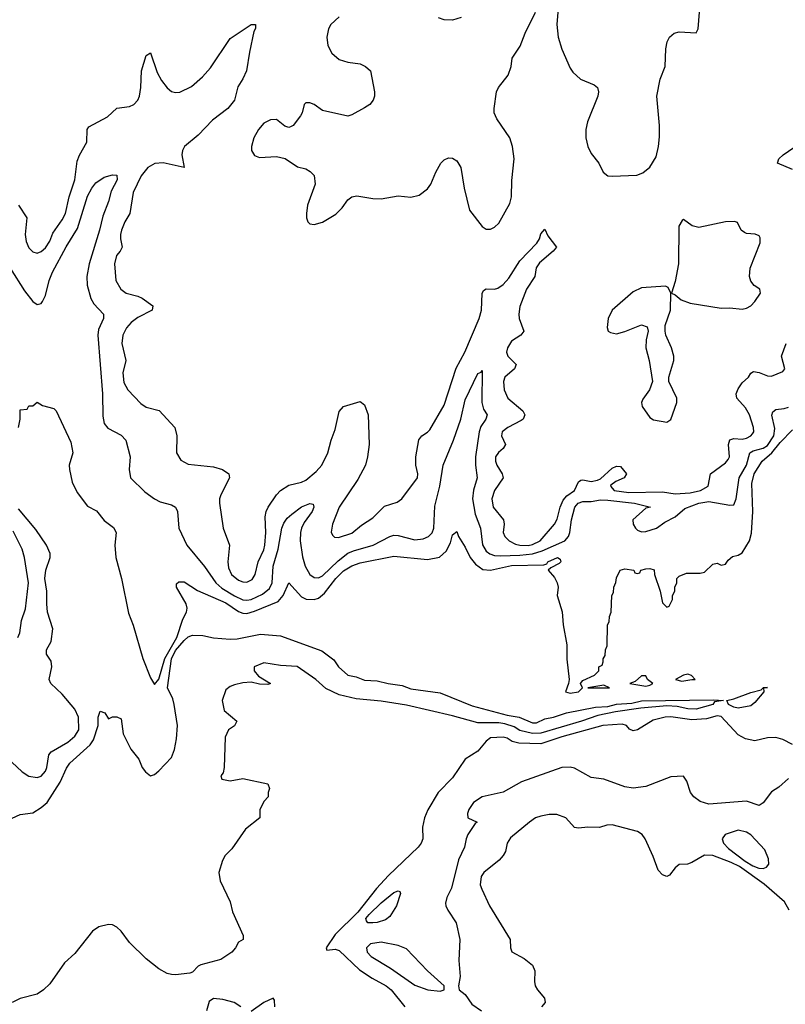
# Model space of a CAD drawing. Header units: inches. Extents: x 1649636 to 1815363, y 506543 to 641975.
# Tile 20 of 256: x 1685367 to 1689015, y 531341 to 536034. Entities that reach past the tile are written whole.
import ezdxf

# ---------------------------------------------------------------- set-up
doc = ezdxf.new("R2010")
doc.units = ezdxf.units.IN
doc.header["$MEASUREMENT"] = 0
doc.layers.add('B6583', color=7, linetype='Continuous')

msp = doc.modelspace()

# ---------------------------------------------------------------- linework, layer by layer
at = {"layer": 'B6583', "color": 5}
for points, elevation in [([(1686890, 536047.3), (1686850, 536010.8), (1686838.6, 535990), (1686830.2, 535950), (1686834.8, 535910), (1686854.7, 535874.7), (1686890, 535844.6), (1686930, 535830.8), (1686990, 535822.9), (1687014.4, 535810), (1687038.4, 535790), (1687058, 535690), (1687058, 535670), (1687051.6, 535650), (1687034.9, 535630), (1687010, 535613.5), (1686950, 535579.8), (1686930, 535573.8), (1686810, 535601.2), (1686770, 535629.7), (1686750, 535638), (1686730, 535637), (1686722, 535630), (1686712.7, 535590), (1686704.7, 535575.3), (1686670.1, 535529.9), (1686657.2, 535522.8), (1686650, 535519.8), (1686630, 535526), (1686590, 535557.3), (1686562.8, 535557.2), (1686530, 535540.3), (1686504.2, 535510), (1686482.7, 535470), (1686471.1, 535430), (1686472.2, 535410), (1686485.9, 535385.9), (1686510, 535376.3), (1686590, 535381.1), (1686631.9, 535371.9), (1686690, 535333), (1686730, 535322.8), (1686750.4, 535310.4), (1686770, 535290.8), (1686774.4, 535250), (1686738.9, 535150), (1686733.1, 535110), (1686733.7, 535090), (1686740.5, 535070), (1686750, 535061.6), (1686770, 535058), (1686810, 535069.3), (1686873.2, 535106.8), (1686902.9, 535137.1), (1686930, 535174.9), (1686950, 535188.7), (1686973.7, 535193.7), (1687050, 535181.6), (1687090, 535180.4), (1687170, 535194.4), (1687230, 535188), (1687270, 535197.1), (1687310, 535228.2), (1687326, 535250), (1687350, 535307.3), (1687374, 535350), (1687390, 535366), (1687410, 535374.9), (1687430, 535374), (1687450, 535361.6), (1687468.5, 535330), (1687484.7, 535230), (1687510, 535126), (1687570, 535047.6), (1687590, 535035.3), (1687610, 535034.9), (1687630, 535044.4), (1687650, 535064.6), (1687702.4, 535157.6), (1687709.9, 535190.1), (1687712.5, 535267.5), (1687723.1, 535370), (1687715.3, 535430), (1687702.2, 535470), (1687640.7, 535560.7), (1687628.5, 535590), (1687627.1, 535610), (1687639.7, 535690), (1687648.9, 535711.1), (1687695.1, 535770), (1687708.5, 535810), (1687714.2, 535850), (1687752.2, 535907.8), (1687776.1, 535970), (1687825.2, 536070)], 320), ([(1687470, 536044.2), (1687430, 536031.6), (1687390, 536033.3), (1687362.7, 536042.7)], 320), ([(1687930.8, 536070), (1687926.8, 536010), (1687933.5, 535950), (1687950, 535893.7), (1687990, 535802.4), (1688002.8, 535782.8), (1688039.5, 535750), (1688103.5, 535723.5), (1688119.5, 535710), (1688124.7, 535690), (1688121.1, 535670), (1688073.2, 535546.8), (1688064.8, 535510), (1688064.8, 535470), (1688074.5, 535430), (1688090, 535395.8), (1688126.9, 535350), (1688147.1, 535307.1), (1688170, 535290.3), (1688190, 535287.6), (1688306.9, 535293.1), (1688336.9, 535303.1), (1688369.7, 535330.3), (1688399.5, 535380.5), (1688410.9, 535429.1), (1688414.9, 535474.9), (1688415.4, 535530), (1688402.9, 535670), (1688418, 535750), (1688442.4, 535810), (1688445, 535895), (1688452.3, 535927.8), (1688463.6, 535950), (1688485.2, 535970), (1688510, 535976.4), (1688590, 535971), (1688599.5, 535990), (1688606.3, 536070)], 320), ([(1685360.7, 535150), (1685400.7, 535090), (1685392.4, 535010), (1685397.2, 534977.2), (1685410, 534947), (1685430, 534927.2), (1685450, 534921.5), (1685470, 534929.2), (1685490, 534947.2), (1685510, 534978.9), (1685524.4, 535015.6), (1685570, 535079.7), (1685585.3, 535110), (1685603.2, 535190), (1685629.4, 535270), (1685640.1, 535359.9), (1685651.6, 535388.4), (1685687.3, 535450), (1685689, 535510), (1685696.3, 535523.7), (1685784.8, 535570), (1685830, 535612.8), (1685890, 535619.3), (1685911, 535629), (1685929.9, 535650.1), (1685938, 535670), (1685945, 535710), (1685947.9, 535790), (1685970, 535862.8), (1685990, 535876), (1686022.4, 535782.4), (1686043.4, 535743.4), (1686070, 535708.3), (1686090, 535691), (1686110, 535686.2), (1686130, 535688.7), (1686185, 535715), (1686238.8, 535761.2), (1686276.4, 535803.6), (1686370, 535944.4), (1686469.2, 536010), (1686491.3, 536011.3), (1686491.1, 535991.1), (1686483.4, 535976.6), (1686461.3, 535878.7), (1686447.2, 535790), (1686430, 535751.1), (1686406.3, 535713.7), (1686391.3, 535650), (1686358.2, 535610), (1686285, 535555), (1686217.4, 535482.6), (1686153, 535430), (1686142.1, 535410), (1686140.1, 535390), (1686151.1, 535328.9), (1686050, 535350.9), (1686011, 535349), (1685978.2, 535330), (1685945.1, 535290), (1685908.4, 535210), (1685892.1, 535110), (1685868.1, 535070), (1685852.3, 535030), (1685846.7, 535010), (1685847.4, 534990), (1685855.2, 534950), (1685845.6, 534930), (1685828.5, 534910), (1685819.3, 534870), (1685825.6, 534790), (1685849, 534749), (1685874.4, 534730), (1685930, 534716.2), (1685950, 534706.2), (1686000.7, 534670), (1685998.8, 534650), (1685930, 534613.7), (1685898.9, 534590), (1685875.6, 534564.4), (1685858.4, 534530), (1685853.2, 534490), (1685873.4, 534410), (1685858, 534350), (1685863.9, 534303.9), (1685882.2, 534270), (1685945, 534205), (1685970, 534187.7), (1686031.9, 534171.9), (1686105.8, 534090), (1686115.2, 534050), (1686114.4, 533970), (1686134.6, 533934.6), (1686170, 533915.8), (1686290, 533902.9), (1686334, 533890), (1686363, 533870), (1686366.4, 533850), (1686326, 533770), (1686318.9, 533750), (1686318.3, 533730), (1686336.9, 533610), (1686366.7, 533530), (1686358.4, 533450), (1686361.4, 533421.4), (1686376.3, 533390), (1686410, 533363.3), (1686430, 533355), (1686450, 533353.2), (1686474.9, 533365.1), (1686489.1, 533390), (1686502.9, 533450), (1686530, 533506.7), (1686535.3, 533530), (1686539.4, 533590), (1686536, 533664), (1686541.6, 533690), (1686551.6, 533710), (1686589.9, 533770.1), (1686610, 533790.2), (1686650, 533816.2), (1686710, 533830.1), (1686730, 533839.8), (1686779.6, 533880.4), (1686806.1, 533910), (1686835, 533970), (1686850.6, 534029.4), (1686870, 534080.7), (1686890, 534166), (1686910, 534190.6), (1686990, 534214), (1687010, 534198), (1687028, 534150), (1687031.4, 534010), (1687025, 533950), (1687015.3, 533910), (1686977.8, 533842.2), (1686889.4, 533710), (1686856.9, 533630), (1686851.7, 533591.7), (1686857.2, 533577.2), (1686867.1, 533567.1), (1686886.5, 533566.5), (1686950, 533587.1), (1686995.1, 533624.9), (1687050, 533659.7), (1687104.5, 533715.5), (1687166, 533734), (1687187.1, 533750), (1687262, 533850), (1687264.5, 533870), (1687255, 533910), (1687254.5, 533950), (1687269.1, 534030.9), (1687282.4, 534050), (1687310, 534067.4), (1687320.6, 534079.4), (1687390, 534196), (1687447, 534373), (1687487.3, 534450), (1687556.7, 534610), (1687568, 534650), (1687571.1, 534728.9), (1687576.8, 534743.2), (1687588.9, 534751.1), (1687630, 534750.1), (1687645.5, 534754.5), (1687670, 534771.2), (1687697.6, 534802.4), (1687750, 534884.8), (1687831.1, 534968.9), (1687843.8, 534990), (1687850, 535012.4), (1687870, 535035.5), (1687884, 535004), (1687924.7, 534950), (1687909.2, 534930), (1687844.3, 534875.7), (1687828.6, 534851.4), (1687822, 534810), (1687782.1, 534750), (1687750, 534667.3), (1687744.8, 534630), (1687746.8, 534610), (1687769.3, 534550), (1687754.3, 534530), (1687710, 534501), (1687690.7, 534470), (1687686.3, 534450), (1687692.7, 534430), (1687732.4, 534390), (1687724.3, 534370), (1687678.4, 534330), (1687671.5, 534310), (1687675.3, 534270), (1687693.5, 534230), (1687764.8, 534170), (1687773.2, 534150), (1687765.2, 534130), (1687756.8, 534123.2), (1687693.1, 534090), (1687665.8, 534070), (1687663.5, 534050), (1687682.3, 534010), (1687670.2, 533990), (1687648.4, 533971.6), (1687633.6, 533950), (1687633.4, 533930), (1687640.1, 533910), (1687666.3, 533870), (1687670.1, 533850), (1687629.1, 533790), (1687616.6, 533750), (1687622.5, 533710), (1687672.4, 533650), (1687675.4, 533630), (1687671.3, 533590), (1687678.7, 533570), (1687698.8, 533550), (1687730, 533534.8), (1687750, 533529.4), (1687790, 533528.5), (1687810, 533531.9), (1687846.5, 533550), (1687914.7, 533630), (1687927.4, 533652.6), (1687941.5, 533710), (1687956.4, 533743.6), (1687974.7, 533765.3), (1688011, 533790), (1688030, 533832), (1688041.4, 533838.6), (1688050, 533840.6), (1688090, 533833), (1688120.7, 533839.3), (1688134.4, 533845.6), (1688190, 533896.8), (1688210, 533906.4), (1688230, 533903.6), (1688257.8, 533870), (1688246.5, 533850), (1688207.5, 533832.5), (1688184.3, 533815.7), (1688181.4, 533810), (1688199.7, 533790), (1688270, 533780.7), (1688430, 533784.1), (1688490, 533773.9), (1688561.4, 533778.6), (1688610.8, 533790), (1688647.4, 533810), (1688659.3, 533870), (1688730, 533921.3), (1688742.9, 533937.1), (1688749.1, 533950.9), (1688744.9, 534010), (1688750, 534031.5), (1688770, 534038.3), (1688810, 534034.9), (1688830, 534039.5), (1688850.7, 534050), (1688859.3, 534060.7), (1688864.9, 534070), (1688863.9, 534090), (1688844, 534150), (1688824.7, 534184.7), (1688784.1, 534230), (1688780.8, 534250), (1688790, 534274.3), (1688810, 534302.4), (1688840.3, 534330), (1688850.7, 534349.3), (1688863.4, 534356.6), (1688890, 534352.2), (1688930, 534335.8), (1688950, 534335.2), (1689002.9, 534357.1), (1689013.3, 534370), (1688997.5, 534430), (1689019.7, 534490)], 280), ([(1689050, 535319.9), (1688977.6, 535350), (1688984.4, 535370), (1689004.5, 535390), (1689055.8, 535424.2)], 280), ([(1685322.1, 534850), (1685390, 534741.5), (1685430, 534690.2), (1685450, 534676.5), (1685470, 534681.7), (1685475.3, 534690), (1685490, 534718.7), (1685508.1, 534790), (1685524.1, 534830), (1685588.6, 534951.4), (1685641.7, 535038.3), (1685690, 535192.4), (1685710, 535230.4), (1685730, 535255.5), (1685770, 535282.8), (1685810, 535294.8), (1685830, 535292), (1685831, 535270), (1685803.5, 535216.5), (1685790, 535167.6), (1685762.5, 535097.5), (1685747.7, 535030), (1685698.3, 534870), (1685686.6, 534810), (1685688.1, 534768.1), (1685705.3, 534705.3), (1685720, 534680), (1685766, 534630), (1685766.7, 534610), (1685742.7, 534557.3), (1685739.5, 534530), (1685761.8, 534250), (1685763.6, 534143.6), (1685769.1, 534110), (1685787.4, 534087.4), (1685850, 534054.3), (1685872.7, 534030), (1685893.4, 533950), (1685888.5, 533890), (1685895.3, 533850), (1685963.9, 533783.9), (1686010, 533750.3), (1686035.8, 533735.8), (1686090, 533721.7), (1686110, 533710.4), (1686118.5, 533690), (1686124.7, 533610), (1686163.2, 533530), (1686247.9, 533427.9), (1686301.1, 533350), (1686330, 533325.3), (1686390, 533287.8), (1686430, 533269.7), (1686450, 533266.7), (1686470, 533270.1), (1686524.7, 533295.3), (1686557.6, 533322.4), (1686569.6, 533350), (1686574.9, 533430), (1686599.3, 533510), (1686615.7, 533610), (1686625, 533635), (1686641.9, 533658.1), (1686663.3, 533676.7), (1686710, 533711.4), (1686748.8, 533728.8), (1686765.3, 533725.3), (1686769.1, 533710), (1686760.1, 533690), (1686722.5, 533637.5), (1686710.1, 533610), (1686704.7, 533590), (1686703.9, 533550), (1686714.1, 533474.1), (1686727.8, 533430), (1686750, 533390.2), (1686770, 533375.3), (1686790, 533373.5), (1686810, 533383.6), (1686884.4, 533455.6), (1686930, 533490.8), (1686957.1, 533502.9), (1687051.3, 533528.7), (1687130, 533571.3), (1687150, 533577), (1687170, 533575.8), (1687250, 533555), (1687290, 533558.9), (1687315.4, 533570), (1687332.5, 533587.5), (1687340.6, 533610), (1687344.5, 533715.5), (1687369.6, 533810.4), (1687384.4, 533910), (1687434.5, 534030), (1687469.4, 534130), (1687490, 534222.6), (1687550, 534347.7), (1687565.6, 534354.4), (1687570, 534362), (1687568.6, 534208.6), (1687576.9, 534176.9), (1687594.7, 534150), (1687587.4, 534130), (1687564.6, 534095.4), (1687556.9, 534070), (1687538.6, 533950), (1687538.9, 533910), (1687547.4, 533850), (1687528.8, 533791.2), (1687524.4, 533750), (1687536.5, 533676.5), (1687562.2, 533610), (1687571.7, 533531.7), (1687590, 533500.9), (1687607.5, 533487.5), (1687630, 533480.3), (1687658.5, 533478.5), (1687750, 533481.6), (1687810, 533488.9), (1687857.1, 533502.9), (1687964.5, 533550), (1687981.6, 533570), (1687988.5, 533590), (1687996.6, 533650), (1688012.3, 533710), (1688028.2, 533730), (1688050, 533738), (1688090, 533737.1), (1688134.7, 533745.3), (1688170, 533744.6), (1688296, 533730), (1688372, 533710), (1688350, 533705.1), (1688288.4, 533650), (1688290.6, 533630), (1688301.6, 533610), (1688310, 533600.5), (1688330, 533592.7), (1688350, 533594.4), (1688401.2, 533610), (1688441.4, 533638.6), (1688490, 533664.2), (1688535.9, 533704.1), (1688602.6, 533730), (1688650, 533737.3), (1688750, 533719.7), (1688770, 533722.4), (1688780.1, 533750), (1688795.6, 533850), (1688830.9, 533910), (1688845.8, 533970), (1688861.4, 533978.6), (1688910, 533991.7), (1688930, 534004.8), (1688961.1, 534050), (1688965.6, 534085.6), (1688951.4, 534148.6), (1688955.3, 534164.7), (1688970, 534176.3), (1689010, 534180.6), (1689030, 534187.9)], 260), ([(1685361.2, 534090), (1685369, 534130), (1685370, 534174), (1685402, 534178), (1685410, 534194), (1685430, 534194), (1685450, 534211.3), (1685475.3, 534195.3), (1685530, 534181), (1685541, 534170), (1685610, 534020.4), (1685619.7, 533970), (1685603.1, 533910), (1685603.7, 533890), (1685616.9, 533830), (1685641.1, 533781.1), (1685690, 533716), (1685733.2, 533693.2), (1685770, 533647.4), (1685814.1, 533614.1), (1685827.1, 533590), (1685820.1, 533530), (1685825.2, 533470), (1685851.8, 533370), (1685885.9, 533205.9), (1685908, 533148), (1685953.4, 532990), (1685990, 532898), (1686010, 532866), (1686030, 532890.2), (1686057.9, 532990), (1686116.2, 533090), (1686143.7, 533176.3), (1686162.1, 533210), (1686165.6, 533230), (1686160.4, 533250), (1686113.5, 533330), (1686114.7, 533345.3), (1686124.5, 533355.5), (1686150, 533354.4), (1686213.7, 533313.7), (1686350, 533254.7), (1686410, 533214), (1686430, 533205.1), (1686450, 533203.6), (1686485.7, 533214.3), (1686598.2, 533261.8), (1686623.1, 533290), (1686650, 533350.4), (1686710, 533283.5), (1686731.8, 533271.8), (1686770, 533270.1), (1686790, 533277.6), (1686819.1, 533300.9), (1686872.9, 533370), (1686910, 533406.4), (1686950, 533431.2), (1686990, 533445.9), (1687150, 533477.7), (1687310, 533461.4), (1687367.4, 533472.6), (1687399.1, 533500.9), (1687420, 533540), (1687430, 533578), (1687450, 533594.8), (1687457.4, 533570), (1687490, 533520.3), (1687513.6, 533470), (1687539, 533439), (1687573.1, 533413.1), (1687610.1, 533410.1), (1687710, 533431.8), (1687864.5, 533435.5), (1687879.1, 533440.9), (1687883.7, 533450), (1687929.3, 533470), (1687942, 533462), (1687944.9, 533450), (1687937.4, 533442.6), (1687898, 533422), (1687884.7, 533410), (1687915.6, 533375.6), (1687928, 533350), (1687933.4, 533330), (1687928, 533290), (1687952.2, 533212.2), (1687956, 533150), (1687974.3, 533054.3), (1687973.8, 532986.2), (1687984.6, 532890), (1687982.6, 532870), (1687968.4, 532830), (1687990, 532823.5), (1688029.3, 532830), (1688048.7, 532850), (1688039, 532870), (1688043.2, 532876.8), (1688050, 532884.7), (1688106, 532910), (1688126, 532930), (1688126, 532950), (1688142, 532958), (1688147.3, 532972.7), (1688147.3, 532987.3), (1688156.4, 533003.6), (1688158, 533030), (1688166, 533050), (1688168, 533150), (1688176.4, 533163.6), (1688178, 533190), (1688186, 533210), (1688188, 533290), (1688196.4, 533303.6), (1688198, 533330), (1688208, 533352), (1688210, 533374), (1688228.7, 533410), (1688250, 533416.3), (1688294, 533410), (1688298, 533398), (1688310, 533394), (1688322, 533398), (1688326, 533410), (1688350, 533416), (1688370, 533418), (1688390, 533412), (1688391.3, 533390), (1688418, 533310), (1688430, 533254), (1688450, 533234), (1688462, 533238), (1688478, 533270), (1688478, 533290), (1688488, 533310), (1688488, 533330), (1688498, 533350), (1688498, 533370), (1688510, 533382), (1688544.7, 533395.3), (1688610, 533396), (1688630, 533401), (1688670, 533438.8), (1688690, 533444), (1688710, 533433.4), (1688730, 533439.1), (1688742, 533458), (1688764, 533476), (1688790, 533482), (1688810, 533493.1), (1688844, 533550), (1688853.5, 533586.5), (1688859.7, 533690), (1688856.3, 533823.7), (1688865.9, 533870), (1688905.5, 533930), (1688951, 533969), (1688990, 534019), (1689050, 534079)], 240), ([(1685330, 532495.5), (1685378.4, 532450), (1685410, 532429.1), (1685450, 532421.6), (1685470, 532428.6), (1685490, 532451.7), (1685496.9, 532470), (1685506.3, 532530), (1685516.2, 532543.8), (1685597, 532590), (1685630, 532618.5), (1685649.3, 532650), (1685647.4, 532710), (1685630, 532748.7), (1685570, 532818.8), (1685516.1, 532870), (1685507.2, 532890), (1685520.9, 532950), (1685516.3, 532976.3), (1685494, 533010), (1685494.6, 533030), (1685516.4, 533070), (1685524.2, 533130), (1685499.9, 533210), (1685495.7, 533250), (1685497, 533310), (1685486.2, 533370), (1685491.6, 533410), (1685512.2, 533470), (1685513, 533490), (1685494, 533530), (1685443.7, 533603.7), (1685362.1, 533702.1)], 240), ([(1685358.5, 533090), (1685368.3, 533111.7), (1685376.2, 533170), (1685394.5, 533225.5), (1685408.4, 533350), (1685390.7, 533470.7), (1685379.1, 533510), (1685335.8, 533595.8)], 260), ([(1685331, 532229), (1685370, 532245.3), (1685430, 532254.3), (1685470, 532278.6), (1685497.6, 532302.4), (1685559.9, 532400.1), (1685590, 532466), (1685606.6, 532490), (1685702.5, 532577.5), (1685718.4, 532601.6), (1685740.5, 532670), (1685740.7, 532710), (1685750, 532738.8), (1685772, 532730), (1685790, 532702), (1685810, 532712), (1685830, 532712), (1685850, 532702), (1685860.4, 532630), (1685896.9, 532556.9), (1685934, 532510), (1685951, 532470), (1685966, 532450), (1685990, 532431), (1686010, 532436), (1686030, 532454.8), (1686090, 532517.5), (1686104.7, 532555.3), (1686113.7, 532606.3), (1686118.8, 532670), (1686103.7, 532770), (1686096.7, 532796.7), (1686071.6, 532850), (1686090, 532988.4), (1686110, 533028.1), (1686150, 533074.8), (1686170, 533092), (1686190, 533099.9), (1686239.7, 533099.7), (1686290, 533088.2), (1686370, 533081.3), (1686403.6, 533083.6), (1686514.9, 533105.1), (1686610, 533097), (1686806.7, 533026.7), (1686863.4, 532983.4), (1686886.7, 532950), (1686930, 532909.3), (1686970, 532901.5), (1687010, 532886.3), (1687070, 532883.5), (1687122.8, 532870), (1687190, 532860.2), (1687230, 532845), (1687370, 532826.2), (1687523.3, 532763.3), (1687690, 532719.3), (1687747, 532710), (1687810, 532683), (1687830, 532683.2), (1687870, 532702.3), (1687910, 532709.5), (1687972, 532730), (1688110, 532756.9), (1688170, 532761.4), (1688210, 532771.5), (1688284.1, 532775.9), (1688330, 532787.9), (1688673, 532793), (1688721, 532790), (1688677.6, 532782.4), (1688670.3, 532770), (1688590, 532748), (1688550, 532749.2), (1688500.3, 532760.3), (1688450, 532764.5), (1688327.3, 532752.7), (1688205.2, 532734.8), (1688122.4, 532717.6), (1688043.6, 532690), (1687850, 532634.2), (1687810, 532631.7), (1687750, 532646.4), (1687723.1, 532663.1), (1687678.3, 532678.3), (1687650, 532682.3), (1687550, 532682.3), (1687430, 532715.4), (1687210, 532766.4), (1687090, 532786.2), (1686970, 532796.8), (1686890, 532815.7), (1686826.1, 532846.1), (1686778, 532890), (1686688.9, 532951.1), (1686610, 532956.2), (1686530, 532969.3), (1686484.7, 532950), (1686484.7, 532930), (1686504.5, 532904.5), (1686562, 532870), (1686550, 532866), (1686510, 532867), (1686470, 532876), (1686430, 532874), (1686390, 532864.5), (1686370, 532856.2), (1686350, 532839.3), (1686331, 532790), (1686342, 532742), (1686402, 532690), (1686390, 532668), (1686362, 532650), (1686345.4, 532614.6), (1686342, 532470), (1686336, 532444), (1686324.7, 532430), (1686330, 532414), (1686370, 532406), (1686430, 532418), (1686550, 532391.3), (1686558, 532370), (1686551.3, 532350), (1686551.3, 532330), (1686532, 532310), (1686511.3, 532270), (1686512, 532230), (1686443.5, 532176.5), (1686377.5, 532082.5), (1686346.8, 532050), (1686332.8, 532027.2), (1686316.3, 531970), (1686322, 531930), (1686370.6, 531830), (1686381.4, 531781.4), (1686432, 531670), (1686431.3, 531650), (1686410, 531638), (1686396, 531610), (1686378, 531590), (1686324.7, 531555.3), (1686230.2, 531529.7), (1686217, 531523), (1686190, 531495.1), (1686178, 531490), (1686110, 531481.1), (1686090, 531483.1), (1686070, 531487.7), (1686030, 531509.8), (1685970, 531557.7), (1685890, 531636.3), (1685850.4, 531690), (1685830, 531709.3), (1685810, 531720.1), (1685790, 531722), (1685743.7, 531710), (1685713.8, 531690), (1685630, 531582.9), (1685580.5, 531539.5), (1685510, 531439.3), (1685480.7, 531410), (1685450, 531389.6), (1685370, 531369.3), (1685330.6, 531349.4)], 220), ([(1689050, 532579.6), (1689003, 532603), (1688970, 532613.4), (1688930, 532610.9), (1688870, 532596.4), (1688826.1, 532606.1), (1688790, 532625.7), (1688710, 532712.8), (1688690, 532716), (1688638.9, 532701.1), (1688570, 532696.3), (1688470, 532711.7), (1688442, 532710), (1688385.1, 532694.9), (1688310, 532649.3), (1688290, 532644.5), (1688272.8, 532652.8), (1688258.5, 532670), (1688237.1, 532677.1), (1688145.3, 532670), (1687950, 532616.1), (1687850, 532582.7), (1687745.1, 532585.1), (1687713.8, 532593.8), (1687690, 532610.4), (1687670, 532614.3), (1687610, 532611.1), (1687590, 532595.8), (1687550, 532548.5), (1687490.2, 532509.8), (1687430, 532420.4), (1687360.2, 532350), (1687312.1, 532267.9), (1687296.3, 532230), (1687286.3, 532186.3), (1687288.4, 532130), (1687280.5, 532110), (1687265.3, 532090), (1687124, 531956), (1687066.4, 531893.6), (1686978.7, 531781.3), (1686870, 531673.5), (1686827.1, 531610), (1686830, 531599.3), (1686870, 531604.3), (1686890, 531598.1), (1686985.8, 531505.8), (1687046.1, 531466.1), (1687113.7, 531430), (1687137.1, 531410), (1687202.6, 531330)], 240), ([(1689030, 532417), (1688983.9, 532376.1), (1688950, 532354), (1688910, 532300.8), (1688890, 532289), (1688830, 532308.7), (1688650, 532295.8), (1688610, 532307.6), (1688579.5, 532330), (1688562.9, 532350), (1688545.1, 532405.1), (1688529.3, 532429.3), (1688470, 532425.1), (1688350, 532379.3), (1688290, 532371.6), (1688250, 532378.2), (1688150, 532414.2), (1688090, 532422.2), (1688010, 532467.1), (1687990, 532471.2), (1687950, 532469.7), (1687757.6, 532402.4), (1687670, 532352.1), (1687570, 532330.8), (1687530, 532302.7), (1687507.5, 532270), (1687501.2, 532250), (1687503.1, 532230), (1687547.3, 532210), (1687536.9, 532203.1), (1687501.8, 532150), (1687493.6, 532130), (1687486.9, 532090), (1687458.5, 532030), (1687424.6, 531895.4), (1687402.9, 531850), (1687396.4, 531823.6), (1687397.4, 531810), (1687406.7, 531790), (1687446.7, 531730), (1687464, 531650), (1687459.1, 531550), (1687465.8, 531474.2), (1687457.3, 531430), (1687461, 531410), (1687490, 531388), (1687521.9, 531341.9), (1687567.3, 531310)], 260), ([(1689033.2, 531790), (1689011.9, 531830), (1688914.4, 531914.4), (1688797.4, 531997.4), (1688757.4, 532017.4), (1688670, 532050.4), (1688630, 532052.6), (1688570, 532016.9), (1688549.7, 532009.6), (1688510, 532007), (1688490, 531992), (1688463.7, 531956.3), (1688450, 531949.7), (1688430, 531959.2), (1688410, 531981), (1688385.9, 532045.9), (1688346.9, 532130), (1688333.3, 532150), (1688310, 532165.3), (1688190, 532196.4), (1688165.2, 532194.8), (1688130, 532184), (1688074, 532186), (1688030, 532180.7), (1688010, 532184.5), (1687969.6, 532230), (1687926.2, 532246.2), (1687890, 532246.2), (1687850, 532238.7), (1687824.9, 532230), (1687795.6, 532210), (1687705.9, 532134.1), (1687690.2, 532110), (1687681.8, 532070), (1687670.2, 532050), (1687651.1, 532028.9), (1687579.3, 531970), (1687565.6, 531950), (1687561.6, 531910), (1687568.6, 531890), (1687606.2, 531810), (1687703.6, 531650), (1687705.3, 531610), (1687712, 531592), (1687770, 531559.5), (1687810, 531528.7), (1687820.9, 531500.9), (1687819.7, 531450), (1687823.8, 531430), (1687834.2, 531410), (1687868, 531370), (1687870.2, 531350), (1687853.4, 531330)], 280), ([(1686420.7, 531330), (1686389.5, 531350), (1686334.9, 531365.1), (1686290, 531369.6), (1686270, 531355.1), (1686257, 531310)], 240), ([(1686582, 531330), (1686580.9, 531360.9), (1686574, 531370), (1686530.5, 531350), (1686470, 531306.6)], 240)]:
    msp.add_lwpolyline(points, dxfattribs=dict(at, elevation=elevation))
for points, elevation in [([(1688530, 535082), (1688522.8, 535077.2), (1688508.2, 535050), (1688505.5, 534870), (1688490, 534786), (1688472, 534730), (1688490, 534722.8), (1688518.4, 534698.4), (1688562, 534682), (1688710, 534659.3), (1688750, 534660.7), (1688810, 534654.4), (1688830, 534659.7), (1688850, 534670.3), (1688869.7, 534690), (1688896.9, 534730), (1688894, 534750), (1688866.3, 534766.3), (1688850, 534787.6), (1688844.2, 534810), (1688847.6, 534850), (1688895.4, 534970), (1688894.6, 534994.6), (1688890, 535004.4), (1688871.4, 535011.4), (1688830, 535014.7), (1688820.1, 535020.1), (1688804.1, 535030), (1688786.7, 535066.7), (1688772.2, 535072.2), (1688729.5, 535070.5), (1688603, 535043), (1688571.3, 535051.3)], 320), ([(1688444, 534764), (1688330, 534755.6), (1688290, 534736), (1688190.2, 534650), (1688171.4, 534610), (1688166, 534566), (1688170.4, 534550), (1688182.2, 534542.2), (1688210, 534537.2), (1688250, 534547.9), (1688330, 534579.7), (1688356.4, 534570), (1688361.7, 534550), (1688352, 534508), (1688351.1, 534470), (1688366.2, 534410), (1688382, 534310), (1688368.7, 534270), (1688335.4, 534224.6), (1688330.3, 534210), (1688333.4, 534190), (1688370, 534138.3), (1688386.3, 534126.3), (1688450, 534116.3), (1688470, 534128.9), (1688497.6, 534210), (1688498.5, 534230), (1688460.4, 534310), (1688459.8, 534330), (1688483.8, 534410), (1688483.1, 534430), (1688473.3, 534470), (1688445.3, 534530), (1688442.7, 534550), (1688442.9, 534577.1), (1688468.7, 534650), (1688469.2, 534730), (1688457.2, 534757.2)], 320), ([(1688350, 532906), (1688330, 532906), (1688299.8, 532880.2), (1688274, 532870), (1688350, 532858), (1688370, 532862), (1688384, 532870), (1688358, 532890)], 240), ([(1688550, 532914), (1688530, 532909.2), (1688491.3, 532890), (1688521.3, 532881.3), (1688570, 532888.9), (1688586, 532890), (1688568.7, 532908.7)], 240), ([(1688150, 532862), (1688074, 532850), (1688170, 532848.9), (1688178, 532850)], 240), ([(1688790, 532752.8), (1688770, 532756.8), (1688744, 532770), (1688736, 532790), (1688770, 532796.6), (1688850, 532827.1), (1688899.8, 532840.2), (1688910.4, 532850.4), (1688930, 532851), (1688910.7, 532849.3), (1688912.7, 532830), (1688870, 532779.7), (1688850, 532764.2)], 220), ([(1688790, 532171.2), (1688728.1, 532150), (1688714.8, 532130), (1688721.2, 532110), (1688744.4, 532084.4), (1688823.3, 532023.3), (1688860.9, 532000.9), (1688889.6, 531989.6), (1688910, 531988.3), (1688924.9, 531995.1), (1688936.8, 532010), (1688935, 532035), (1688917.2, 532077.2), (1688850, 532149), (1688830, 532161.8)], 280), ([(1687050, 531729.4), (1687026.6, 531730), (1687018.9, 531738.9), (1687016.1, 531750), (1687032, 531770), (1687090, 531825.4), (1687150, 531874.4), (1687170, 531882), (1687178.8, 531878.8), (1687182, 531870), (1687162.4, 531810), (1687130, 531759.7), (1687110, 531743.8), (1687070, 531730.8)], 240), ([(1687090, 531637.8), (1687039.3, 531630), (1687018.9, 531610), (1687023.2, 531590), (1687042, 531570), (1687133.6, 531513.6), (1687250, 531432.5), (1687311, 531410), (1687370, 531403.7), (1687389, 531410), (1687389.3, 531430), (1687310, 531500.5), (1687210, 531605.7), (1687170, 531622)], 260)]:
    msp.add_lwpolyline(points, close=True, dxfattribs=dict(at, elevation=elevation))

doc.saveas('drawing.dxf')
